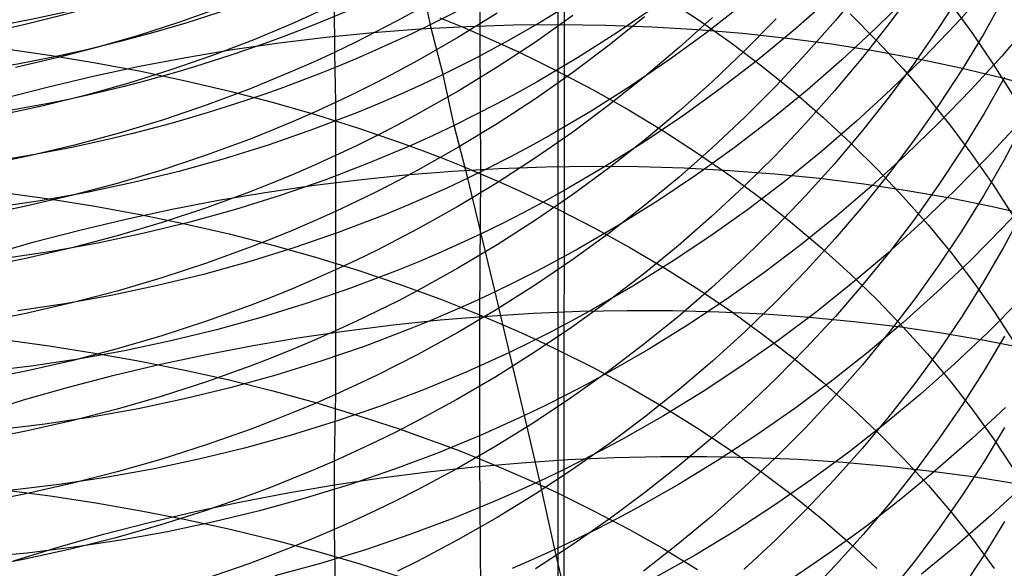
# Model space of a CAD drawing. Extents: x -383 to 1849, y -1185 to -529.
# Tile 189 of 256: x -362.64 to -352.44, y -950.43 to -944.75. Entities that reach past the tile are written whole.
import ezdxf

# ---------------------------------------------------------------- set-up
doc = ezdxf.new("R2010")
doc.units = 0
doc.layers.add('PREDEFINITO', color=7, linetype='CONTINUOUS')

msp = doc.modelspace()

# ---------------------------------------------------------------- linework, layer by layer
at = {"layer": 'PREDEFINITO'}
for p, q in [((-356.95, -878.052, 395), (-357.087, -1065.254, 395)), ((-357.08, -1079.133, 420), (-357.053, -884.99, 420)), ((-357.08, -1079.133, 370), (-357.053, -884.99, 370)), ((-357.867, -943.492, 646.263), (-357.875, -944.898, 647.679)), ((-358.38, -944.82, 550.958), (-358.48, -944.344, 552.329)), ((-353.901, -944.406, 611.74), (-354.19, -944.756, 611.55)), ((-355.957, -944.515, 645.15), (-355.607, -944.747, 644.9)), ((-353.43, -944.5, 543.355), (-353.771, -944.835, 543.465)), ((-353.368, -944.425, 613.546), (-353.632, -944.785, 613.34)), ((-352.879, -944.457, 615.383), (-353.117, -944.826, 615.162)), ((-352.628, -944.445, 541.762), (-352.947, -944.797, 541.887)), ((-352.44, -944.508, 617.252), (-352.65, -944.884, 617.015)), ((-359.382, -944.59, 599.925), (-359.795, -944.779, 599.859)), ((-359.382, -944.59, 599.925), (-359.38, -945.085, 601.322)), ((-356.909, -944.569, 549.443), (-357.237, -944.768, 549.486)), ((-356.055, -944.609, 547.966), (-356.454, -944.882, 548.032)), ((-355.141, -944.583, 546.454), (-355.522, -944.878, 546.535)), ((-354.268, -944.546, 544.918), (-354.629, -944.862, 545.013)), ((-352.996, -944.578, 639.562), (-352.768, -944.89, 639.256)), ((-360.583, -944.63, 598.353), (-360.994, -944.776, 598.307)), ((-358.526, -944.646, 601.488), (-358.737, -944.761, 601.444)), ((-357.695, -944.68, 603.084), (-358.1, -944.931, 602.982)), ((-356.91, -944.703, 604.71), (-357.297, -944.977, 604.592)), ((-356.166, -944.718, 606.37), (-356.533, -945.011, 606.235)), ((-355.463, -944.723, 608.066), (-355.81, -945.035, 607.914)), ((-354.036, -944.686, 642.15), (-353.756, -944.968, 641.861)), ((-360.994, -944.776, 598.307), (-361.411, -944.91, 598.265)), ((-359.795, -944.779, 599.859), (-360.215, -944.954, 599.798)), ((-358.737, -944.761, 601.444), (-358.949, -944.873, 601.402)), ((-358.495, -944.842, 500.207), (-358.01, -944.816, 500.289)), ((-358.252, -945.312, 549.595), (-358.38, -944.82, 550.958)), ((-358.287, -944.727, 647.875), (-358.08, -944.811, 647.778)), ((-358.08, -944.811, 647.778), (-357.875, -944.898, 647.679)), ((-358.01, -944.816, 500.289), (-357.527, -944.8, 500.382)), ((-357.237, -944.768, 549.486), (-357.57, -944.958, 549.525)), ((-357.527, -944.8, 500.382), (-357.046, -944.795, 500.486)), ((-357.046, -944.795, 500.486), (-356.568, -944.802, 500.6)), ((-356.568, -944.802, 500.6), (-356.092, -944.819, 500.725)), ((-356.092, -944.819, 500.725), (-355.62, -944.847, 500.859)), ((-355.607, -944.747, 644.9), (-355.268, -944.987, 644.641)), ((-354.803, -944.738, 609.791), (-355.127, -945.066, 609.622)), ((-354.19, -944.756, 611.55), (-354.491, -945.097, 611.365)), ((-353.632, -944.785, 613.34), (-353.909, -945.139, 613.138)), ((-353.117, -944.826, 615.162), (-353.368, -945.189, 614.945)), ((-352.947, -944.797, 541.887), (-353.278, -945.14, 542.008)), ((-352.159, -944.763, 540.283), (-352.467, -945.122, 540.419)), ((-361.411, -944.91, 598.265), (-361.831, -945.032, 598.228)), ((-359.951, -944.986, 500.023), (-359.465, -944.927, 500.073)), ((-359.465, -944.927, 500.073), (-358.98, -944.879, 500.135)), ((-358.949, -944.873, 601.402), (-359.164, -944.981, 601.362)), ((-358.98, -944.879, 500.135), (-358.495, -944.842, 500.207)), ((-357.875, -944.898, 647.679), (-357.866, -946.341, 649.057)), ((-357.875, -944.898, 647.679), (-357.673, -944.988, 647.576)), ((-356.454, -944.882, 548.032), (-356.863, -945.142, 548.093)), ((-355.522, -944.878, 546.535), (-355.913, -945.162, 546.61)), ((-355.62, -944.847, 500.859), (-355.152, -944.886, 501.004)), ((-355.152, -944.886, 501.004), (-354.688, -944.936, 501.158)), ((-354.629, -944.862, 545.013), (-355.001, -945.168, 545.103)), ((-353.771, -944.835, 543.465), (-354.122, -945.161, 543.57)), ((-352.65, -944.884, 617.015), (-352.874, -945.255, 616.783)), ((-352.768, -944.89, 639.256), (-352.554, -945.207, 638.946)), ((-360.215, -944.954, 599.798), (-360.642, -945.116, 599.742)), ((-360.435, -945.056, 499.984), (-359.951, -944.986, 500.023)), ((-359.164, -944.981, 601.362), (-359.38, -945.085, 601.322)), ((-358.1, -944.931, 602.982), (-358.515, -945.169, 602.886)), ((-357.57, -944.958, 549.525), (-357.909, -945.14, 549.562)), ((-357.297, -944.977, 604.592), (-357.694, -945.238, 604.479)), ((-357.673, -944.988, 647.576), (-357.473, -945.08, 647.472)), ((-356.533, -945.011, 606.235), (-356.911, -945.294, 606.105)), ((-355.268, -944.987, 644.641), (-354.941, -945.235, 644.375)), ((-354.688, -944.936, 501.158), (-354.23, -944.996, 501.322)), ((-354.23, -944.996, 501.322), (-353.777, -945.068, 501.496)), ((-353.756, -944.968, 641.861), (-353.488, -945.256, 641.565)), ((-362.809, -945.046, 650.644), (-362.33, -945.114, 650.555)), ((-362.33, -945.114, 650.555), (-361.856, -945.192, 650.455)), ((-361.831, -945.032, 598.228), (-362.256, -945.142, 598.195)), ((-360.642, -945.116, 599.742), (-361.073, -945.266, 599.692)), ((-360.918, -945.137, 499.956), (-360.435, -945.056, 499.984)), ((-359.38, -945.085, 601.322), (-359.596, -945.185, 601.285)), ((-359.38, -945.085, 601.322), (-359.369, -945.603, 602.712)), ((-357.473, -945.08, 647.472), (-357.276, -945.174, 647.364)), ((-355.81, -945.035, 607.914), (-356.167, -945.337, 607.767)), ((-355.127, -945.066, 609.622), (-355.463, -945.385, 609.459)), ((-354.491, -945.097, 611.365), (-354.803, -945.43, 611.185)), ((-353.777, -945.068, 501.496), (-353.331, -945.151, 501.68)), ((-352.467, -945.122, 540.419), (-352.787, -945.472, 540.549)), ((-362.256, -945.142, 598.195), (-362.684, -945.241, 598.166)), ((-361.879, -945.33, 499.934), (-361.4, -945.228, 499.939)), ((-361.856, -945.192, 650.455), (-361.386, -945.28, 650.344)), ((-361.4, -945.228, 499.939), (-360.918, -945.137, 499.956)), ((-359.596, -945.185, 601.285), (-359.813, -945.28, 601.25)), ((-358.515, -945.169, 602.886), (-358.725, -945.283, 602.84)), ((-357.909, -945.14, 549.562), (-358.252, -945.312, 549.595)), ((-356.863, -945.142, 548.093), (-357.279, -945.389, 548.149)), ((-357.276, -945.174, 647.364), (-357.081, -945.271, 647.255)), ((-355.913, -945.162, 546.61), (-356.312, -945.433, 546.68)), ((-355.001, -945.168, 545.103), (-355.382, -945.462, 545.187)), ((-354.122, -945.161, 543.57), (-354.484, -945.475, 543.669)), ((-353.909, -945.139, 613.138), (-354.198, -945.484, 612.941)), ((-353.368, -945.189, 614.945), (-353.632, -945.545, 614.732)), ((-353.278, -945.14, 542.008), (-353.619, -945.474, 542.123)), ((-353.331, -945.151, 501.68), (-352.891, -945.244, 501.873)), ((-352.554, -945.207, 638.946), (-352.353, -945.528, 638.632)), ((-362.355, -945.443, 499.94), (-361.879, -945.33, 499.934)), ((-361.073, -945.266, 599.692), (-361.51, -945.403, 599.646)), ((-361.386, -945.28, 650.344), (-360.922, -945.378, 650.221)), ((-359.813, -945.28, 601.25), (-360.252, -945.461, 601.183)), ((-358.725, -945.283, 602.84), (-358.938, -945.393, 602.796)), ((-358.252, -945.312, 549.595), (-358.472, -945.416, 549.614)), ((-358.138, -945.84, 548.244), (-358.252, -945.312, 549.595)), ((-357.694, -945.238, 604.479), (-358.099, -945.487, 604.372)), ((-356.911, -945.294, 606.105), (-357.298, -945.565, 605.981)), ((-357.081, -945.271, 647.255), (-356.699, -945.472, 647.027)), ((-354.941, -945.235, 644.375), (-354.625, -945.491, 644.101)), ((-353.488, -945.256, 641.565), (-353.234, -945.55, 641.264)), ((-352.874, -945.255, 616.783), (-353.111, -945.619, 616.554)), ((-352.891, -945.244, 501.873), (-352.459, -945.349, 502.075)), ((-361.51, -945.403, 599.646), (-361.952, -945.527, 599.606)), ((-360.922, -945.378, 650.221), (-360.464, -945.486, 650.088)), ((-358.938, -945.393, 602.796), (-359.152, -945.5, 602.753)), ((-358.472, -945.416, 549.614), (-358.693, -945.517, 549.632)), ((-357.279, -945.389, 548.149), (-357.491, -945.507, 548.175)), ((-356.312, -945.433, 546.68), (-356.721, -945.692, 546.744)), ((-356.167, -945.337, 607.767), (-356.534, -945.629, 607.626)), ((-355.463, -945.385, 609.459), (-355.809, -945.693, 609.301)), ((-354.803, -945.43, 611.185), (-355.128, -945.755, 611.01)), ((-352.439, -945.346, 618.648), (-352.649, -945.717, 618.404)), ((-352.459, -945.349, 502.075), (-352.034, -945.465, 502.287)), ((-362.827, -945.567, 499.958), (-362.355, -945.443, 499.94)), ((-361.952, -945.527, 599.606), (-362.398, -945.637, 599.571)), ((-360.252, -945.461, 601.183), (-360.698, -945.628, 601.122)), ((-360.464, -945.486, 650.088), (-360.012, -945.603, 649.944)), ((-359.152, -945.5, 602.753), (-359.369, -945.603, 602.712)), ((-358.693, -945.517, 549.632), (-358.916, -945.613, 549.649)), ((-358.099, -945.487, 604.372), (-358.514, -945.722, 604.271)), ((-357.491, -945.507, 548.175), (-357.705, -945.621, 548.2)), ((-356.699, -945.472, 647.027), (-356.328, -945.682, 646.791)), ((-355.382, -945.462, 545.187), (-355.773, -945.744, 545.266)), ((-354.484, -945.475, 543.669), (-354.856, -945.779, 543.763)), ((-354.625, -945.491, 644.101), (-354.321, -945.754, 643.819)), ((-354.198, -945.484, 612.941), (-354.499, -945.822, 612.749)), ((-353.619, -945.474, 542.123), (-353.971, -945.798, 542.232)), ((-352.787, -945.472, 540.549), (-353.118, -945.813, 540.675)), ((-362.398, -945.637, 599.571), (-362.847, -945.736, 599.541)), ((-360.698, -945.628, 601.122), (-361.15, -945.782, 601.067)), ((-360.012, -945.603, 649.944), (-359.567, -945.731, 649.788)), ((-359.369, -945.603, 602.712), (-359.587, -945.703, 602.672)), ((-359.369, -945.603, 602.712), (-359.368, -946.153, 604.089)), ((-358.916, -945.613, 549.649), (-359.14, -945.706, 549.664)), ((-357.705, -945.621, 548.2), (-357.92, -945.732, 548.223)), ((-357.298, -945.565, 605.981), (-357.694, -945.824, 605.863)), ((-356.534, -945.629, 607.626), (-356.911, -945.909, 607.49)), ((-353.632, -945.545, 614.732), (-353.909, -945.895, 614.523)), ((-353.111, -945.619, 616.554), (-353.362, -945.978, 616.33)), ((-353.234, -945.55, 641.264), (-352.993, -945.85, 640.958)), ((-359.587, -945.703, 602.672), (-359.808, -945.8, 602.634)), ((-359.14, -945.706, 549.664), (-359.595, -945.881, 549.69)), ((-359.567, -945.731, 649.788), (-359.129, -945.869, 649.622)), ((-358.514, -945.722, 604.271), (-358.724, -945.835, 604.223)), ((-357.92, -945.732, 548.223), (-358.138, -945.84, 548.244)), ((-356.721, -945.692, 546.744), (-357.138, -945.937, 546.803)), ((-356.328, -945.682, 646.791), (-355.967, -945.9, 646.545)), ((-355.773, -945.744, 545.266), (-356.173, -946.014, 545.339)), ((-355.809, -945.693, 609.301), (-356.166, -945.992, 609.148)), ((-352.649, -945.717, 618.404), (-352.873, -946.083, 618.164)), ((-361.15, -945.782, 601.067), (-361.608, -945.921, 601.018)), ((-359.808, -945.8, 602.634), (-360.03, -945.892, 602.598)), ((-358.724, -945.835, 604.223), (-358.937, -945.945, 604.177)), ((-358.138, -945.84, 548.244), (-358.357, -945.944, 548.265)), ((-357.996, -946.386, 546.902), (-358.138, -945.84, 548.244)), ((-357.694, -945.824, 605.863), (-358.1, -946.07, 605.751)), ((-355.128, -945.755, 611.01), (-355.463, -946.07, 610.84)), ((-354.856, -945.779, 543.763), (-355.238, -946.072, 543.852)), ((-354.499, -945.822, 612.749), (-354.812, -946.152, 612.562)), ((-353.971, -945.798, 542.232), (-354.333, -946.111, 542.337)), ((-354.321, -945.754, 643.819), (-354.029, -946.024, 643.531)), ((-353.118, -945.813, 540.675), (-353.46, -946.144, 540.795)), ((-352.3, -945.831, 539.094), (-352.621, -946.178, 539.23)), ((-352.249, -945.833, 620.287), (-352.445, -946.204, 620.032)), ((-361.608, -945.921, 601.018), (-362.071, -946.046, 600.975)), ((-360.03, -945.892, 602.598), (-360.254, -945.982, 602.563)), ((-359.595, -945.881, 549.69), (-360.055, -946.041, 549.711)), ((-358.937, -945.945, 604.177), (-359.151, -946.051, 604.132)), ((-359.129, -945.869, 649.622), (-358.699, -946.016, 649.445)), ((-358.357, -945.944, 548.265), (-358.578, -946.044, 548.284)), ((-357.138, -945.937, 546.803), (-357.349, -946.054, 546.83)), ((-356.911, -945.909, 607.49), (-357.298, -946.178, 607.361)), ((-355.967, -945.9, 646.545), (-355.617, -946.127, 646.29)), ((-353.909, -945.895, 614.523), (-354.198, -946.237, 614.319)), ((-352.993, -945.85, 640.958), (-352.765, -946.156, 640.646)), ((-362.071, -946.046, 600.975), (-362.538, -946.157, 600.937)), ((-360.254, -945.982, 602.563), (-360.707, -946.149, 602.498)), ((-360.055, -946.041, 549.711), (-360.521, -946.187, 549.727)), ((-358.578, -946.044, 548.284), (-358.801, -946.14, 548.301)), ((-358.699, -946.016, 649.445), (-358.488, -946.094, 649.352)), ((-356.173, -946.014, 545.339), (-356.582, -946.271, 545.406)), ((-356.166, -945.992, 609.148), (-356.533, -946.28, 609.001)), ((-354.029, -946.024, 643.531), (-353.749, -946.3, 643.236)), ((-353.362, -945.978, 616.33), (-353.626, -946.329, 616.11)), ((-360.707, -946.149, 602.498), (-361.166, -946.303, 602.44)), ((-359.151, -946.051, 604.132), (-359.368, -946.153, 604.089)), ((-358.801, -946.14, 548.301), (-359.026, -946.233, 548.317)), ((-358.1, -946.07, 605.751), (-358.514, -946.304, 605.646)), ((-358.488, -946.094, 649.352), (-358.278, -946.174, 649.256)), ((-357.349, -946.054, 546.83), (-357.563, -946.168, 546.855)), ((-355.463, -946.07, 610.84), (-355.81, -946.375, 610.676)), ((-355.238, -946.072, 543.852), (-355.629, -946.352, 543.934)), ((-355.617, -946.127, 646.29), (-355.278, -946.362, 646.026)), ((-354.812, -946.152, 612.562), (-355.137, -946.473, 612.381)), ((-354.333, -946.111, 542.337), (-354.706, -946.413, 542.435)), ((-353.46, -946.144, 540.795), (-353.812, -946.465, 540.909)), ((-352.873, -946.083, 618.164), (-353.11, -946.443, 617.929)), ((-362.538, -946.157, 600.937), (-363.009, -946.255, 600.906)), ((-360.521, -946.187, 549.727), (-360.991, -946.317, 549.738)), ((-359.586, -946.252, 604.047), (-359.807, -946.348, 604.007)), ((-359.368, -946.153, 604.089), (-359.586, -946.252, 604.047)), ((-359.026, -946.233, 548.317), (-359.48, -946.407, 548.345)), ((-359.368, -946.153, 604.089), (-359.368, -946.731, 605.455)), ((-358.278, -946.174, 649.256), (-358.071, -946.256, 649.158)), ((-357.563, -946.168, 546.855), (-357.779, -946.279, 546.88)), ((-357.298, -946.178, 607.361), (-357.695, -946.435, 607.237)), ((-354.198, -946.237, 614.319), (-354.499, -946.571, 614.121)), ((-352.621, -946.178, 539.23), (-352.952, -946.516, 539.36)), ((-352.765, -946.156, 640.646), (-352.55, -946.466, 640.33)), ((-352.445, -946.204, 620.032), (-352.655, -946.571, 619.781)), ((-361.166, -946.303, 602.44), (-361.631, -946.442, 602.387)), ((-360.991, -946.317, 549.738), (-361.466, -946.433, 549.743)), ((-359.807, -946.348, 604.007), (-360.029, -946.44, 603.969)), ((-359.128, -946.404, 498.715), (-358.643, -946.354, 498.777)), ((-358.514, -946.304, 605.646), (-358.724, -946.416, 605.596)), ((-358.643, -946.354, 498.777), (-358.158, -946.315, 498.851)), ((-358.158, -946.315, 498.851), (-357.674, -946.287, 498.934)), ((-358.071, -946.256, 649.158), (-357.866, -946.341, 649.057)), ((-357.779, -946.279, 546.88), (-357.996, -946.386, 546.902)), ((-357.866, -946.341, 649.057), (-357.876, -947.801, 650.416)), ((-357.866, -946.341, 649.057), (-357.664, -946.428, 648.953)), ((-357.674, -946.287, 498.934), (-357.191, -946.269, 499.029)), ((-357.191, -946.269, 499.029), (-356.711, -946.262, 499.135)), ((-356.582, -946.271, 545.406), (-356.999, -946.515, 545.468)), ((-356.533, -946.28, 609.001), (-356.911, -946.557, 608.86)), ((-356.711, -946.262, 499.135), (-356.232, -946.266, 499.25)), ((-356.232, -946.266, 499.25), (-355.757, -946.28, 499.377)), ((-355.629, -946.352, 543.934), (-356.029, -946.621, 544.011)), ((-355.757, -946.28, 499.377), (-355.285, -946.306, 499.514)), ((-355.285, -946.306, 499.514), (-354.818, -946.341, 499.661)), ((-354.818, -946.341, 499.661), (-354.355, -946.388, 499.818)), ((-353.626, -946.329, 616.11), (-353.902, -946.674, 615.895)), ((-353.749, -946.3, 643.236), (-353.483, -946.583, 642.935)), ((-361.631, -946.442, 602.387), (-362.102, -946.567, 602.341)), ((-361.466, -946.433, 549.743), (-361.946, -946.535, 549.744)), ((-360.029, -946.44, 603.969), (-360.253, -946.528, 603.933)), ((-359.48, -946.407, 548.345), (-359.94, -946.567, 548.367)), ((-359.613, -946.464, 498.665), (-359.128, -946.404, 498.715)), ((-358.724, -946.416, 605.596), (-358.937, -946.524, 605.547)), ((-357.996, -946.386, 546.902), (-358.216, -946.489, 546.923)), ((-357.695, -946.435, 607.237), (-358.1, -946.68, 607.121)), ((-357.858, -946.962, 545.572), (-357.996, -946.386, 546.902)), ((-357.664, -946.428, 648.953), (-357.464, -946.518, 648.847)), ((-355.81, -946.375, 610.676), (-356.167, -946.671, 610.517)), ((-355.278, -946.362, 646.026), (-354.95, -946.605, 645.755)), ((-354.706, -946.413, 542.435), (-355.088, -946.704, 542.527)), ((-354.355, -946.388, 499.818), (-353.897, -946.445, 499.985)), ((-353.897, -946.445, 499.985), (-353.445, -946.514, 500.162)), ((-353.11, -946.443, 617.929), (-353.361, -946.797, 617.697)), ((-362.812, -946.536, 652.03), (-362.335, -946.602, 651.94)), ((-361.946, -946.535, 549.744), (-362.428, -946.621, 549.739)), ((-360.253, -946.528, 603.933), (-360.706, -946.694, 603.865)), ((-360.58, -946.616, 498.597), (-360.097, -946.535, 498.625)), ((-360.097, -946.535, 498.625), (-359.613, -946.464, 498.665)), ((-358.937, -946.524, 605.547), (-359.151, -946.63, 605.5)), ((-358.216, -946.489, 546.923), (-358.437, -946.588, 546.943)), ((-357.464, -946.518, 648.847), (-357.267, -946.61, 648.738)), ((-356.911, -946.557, 608.86), (-357.298, -946.823, 608.726)), ((-356.999, -946.515, 545.468), (-357.211, -946.632, 545.496)), ((-355.137, -946.473, 612.381), (-355.473, -946.785, 612.205)), ((-353.812, -946.465, 540.909), (-354.175, -946.777, 541.018)), ((-353.445, -946.514, 500.162), (-353, -946.592, 500.349)), ((-352.952, -946.516, 539.36), (-353.295, -946.844, 539.484)), ((-352.55, -946.466, 640.33), (-352.35, -946.781, 640.01)), ((-352.137, -946.558, 537.777), (-352.458, -946.903, 537.919)), ((-362.428, -946.621, 549.739), (-362.913, -946.694, 549.73)), ((-362.102, -946.567, 602.341), (-362.576, -946.678, 602.302)), ((-362.335, -946.602, 651.94), (-361.861, -946.678, 651.838)), ((-361.062, -946.708, 498.58), (-360.58, -946.616, 498.597)), ((-359.94, -946.567, 548.367), (-360.406, -946.712, 548.383)), ((-359.151, -946.63, 605.5), (-359.368, -946.731, 605.455)), ((-358.437, -946.588, 546.943), (-358.66, -946.684, 546.961)), ((-357.211, -946.632, 545.496), (-357.425, -946.745, 545.523)), ((-357.267, -946.61, 648.738), (-357.072, -946.704, 648.627)), ((-356.029, -946.621, 544.011), (-356.439, -946.877, 544.081)), ((-354.95, -946.605, 645.755), (-354.634, -946.856, 645.475)), ((-354.499, -946.571, 614.121), (-354.813, -946.897, 613.927)), ((-353.483, -946.583, 642.935), (-353.229, -946.871, 642.628)), ((-353, -946.592, 500.349), (-352.561, -946.682, 500.545)), ((-352.655, -946.571, 619.781), (-352.879, -946.932, 619.533)), ((-362.576, -946.678, 602.302), (-363.055, -946.775, 602.268)), ((-361.861, -946.678, 651.838), (-361.392, -946.764, 651.725)), ((-361.541, -946.811, 498.574), (-361.062, -946.708, 498.58)), ((-361.392, -946.764, 651.725), (-360.929, -946.86, 651.601)), ((-360.706, -946.694, 603.865), (-361.165, -946.847, 603.803)), ((-360.406, -946.712, 548.383), (-360.877, -946.842, 548.394)), ((-359.368, -946.731, 605.455), (-359.586, -946.83, 605.411)), ((-359.368, -946.731, 605.455), (-359.368, -947.336, 606.811)), ((-358.66, -946.684, 546.961), (-358.885, -946.777, 546.978)), ((-358.1, -946.68, 607.121), (-358.514, -946.912, 607.01)), ((-357.425, -946.745, 545.523), (-357.64, -946.855, 545.549)), ((-357.072, -946.704, 648.627), (-356.689, -946.9, 648.396)), ((-356.167, -946.671, 610.517), (-356.534, -946.956, 610.365)), ((-355.088, -946.704, 542.527), (-355.479, -946.984, 542.614)), ((-353.902, -946.674, 615.895), (-354.191, -947.012, 615.685)), ((-352.561, -946.682, 500.545), (-352.129, -946.783, 500.751)), ((-352.248, -946.731, 621.656), (-352.444, -947.097, 621.394)), ((-362.016, -946.924, 498.581), (-361.541, -946.811, 498.574)), ((-361.165, -946.847, 603.803), (-361.63, -946.985, 603.748)), ((-360.877, -946.842, 548.394), (-361.352, -946.958, 548.4)), ((-360.929, -946.86, 651.601), (-360.471, -946.965, 651.465)), ((-359.586, -946.83, 605.411), (-359.807, -946.924, 605.37)), ((-358.885, -946.777, 546.978), (-359.34, -946.95, 547.007)), ((-357.64, -946.855, 545.549), (-357.858, -946.962, 545.572)), ((-357.298, -946.823, 608.726), (-357.694, -947.077, 608.598)), ((-355.473, -946.785, 612.205), (-355.82, -947.088, 612.034)), ((-354.634, -946.856, 645.475), (-354.33, -947.113, 645.189)), ((-354.175, -946.777, 541.018), (-354.548, -947.077, 541.12)), ((-353.295, -946.844, 539.484), (-353.648, -947.163, 539.603)), ((-353.361, -946.797, 617.697), (-353.624, -947.144, 617.47)), ((-362.489, -947.047, 498.599), (-362.016, -946.924, 498.581)), ((-361.352, -946.958, 548.4), (-361.83, -947.059, 548.4)), ((-360.471, -946.965, 651.465), (-360.019, -947.08, 651.318)), ((-359.807, -946.924, 605.37), (-360.029, -947.015, 605.33)), ((-359.34, -946.95, 547.007), (-359.8, -947.109, 547.03)), ((-358.514, -946.912, 607.01), (-358.725, -947.023, 606.958)), ((-357.858, -946.962, 545.572), (-358.078, -947.065, 545.595)), ((-357.716, -947.564, 544.255), (-357.858, -946.962, 545.572)), ((-356.534, -946.956, 610.365), (-356.911, -947.23, 610.218)), ((-356.439, -946.877, 544.081), (-356.856, -947.119, 544.146)), ((-356.689, -946.9, 648.396), (-356.318, -947.105, 648.156)), ((-354.813, -946.897, 613.927), (-355.137, -947.214, 613.739)), ((-353.229, -946.871, 642.628), (-352.988, -947.165, 642.315)), ((-352.879, -946.932, 619.533), (-353.117, -947.288, 619.29)), ((-352.458, -946.903, 537.919), (-352.791, -947.239, 538.055)), ((-362.958, -947.181, 498.629), (-362.489, -947.047, 498.599)), ((-361.83, -947.059, 548.4), (-362.312, -947.146, 548.395)), ((-361.63, -946.985, 603.748), (-362.1, -947.109, 603.7)), ((-360.029, -947.015, 605.33), (-360.253, -947.103, 605.291)), ((-358.725, -947.023, 606.958), (-358.937, -947.131, 606.907)), ((-358.078, -947.065, 545.595), (-358.299, -947.164, 545.615)), ((-355.479, -946.984, 542.614), (-355.88, -947.251, 542.694)), ((-354.191, -947.012, 615.685), (-354.492, -947.342, 615.479)), ((-362.312, -947.146, 548.395), (-362.797, -947.218, 548.384)), ((-362.1, -947.109, 603.7), (-362.575, -947.219, 603.658)), ((-360.253, -947.103, 605.291), (-360.706, -947.268, 605.22)), ((-359.8, -947.109, 547.03), (-360.266, -947.254, 547.047)), ((-360.019, -947.08, 651.318), (-359.575, -947.205, 651.16)), ((-358.937, -947.131, 606.907), (-359.152, -947.235, 606.858)), ((-358.299, -947.164, 545.615), (-358.522, -947.259, 545.634)), ((-357.694, -947.077, 608.598), (-358.1, -947.319, 608.476)), ((-356.856, -947.119, 544.146), (-357.068, -947.236, 544.175)), ((-356.318, -947.105, 648.156), (-355.957, -947.318, 647.906)), ((-355.82, -947.088, 612.034), (-356.177, -947.38, 611.87)), ((-354.548, -947.077, 541.12), (-354.93, -947.366, 541.217)), ((-354.33, -947.113, 645.189), (-354.038, -947.377, 644.895)), ((-353.648, -947.163, 539.603), (-354.011, -947.472, 539.716)), ((-353.624, -947.144, 617.47), (-353.901, -947.485, 617.248)), ((-352.988, -947.165, 642.315), (-352.76, -947.465, 641.998)), ((-352.444, -947.097, 621.394), (-352.654, -947.459, 621.135)), ((-362.575, -947.219, 603.658), (-363.054, -947.315, 603.623)), ((-360.706, -947.268, 605.22), (-361.166, -947.419, 605.156)), ((-360.266, -947.254, 547.047), (-360.737, -947.384, 547.058)), ((-359.575, -947.205, 651.16), (-359.138, -947.34, 650.991)), ((-359.152, -947.235, 606.858), (-359.368, -947.336, 606.811)), ((-358.522, -947.259, 545.634), (-358.747, -947.351, 545.652)), ((-356.911, -947.23, 610.218), (-357.298, -947.493, 610.079)), ((-357.068, -947.236, 544.175), (-357.282, -947.349, 544.203)), ((-355.88, -947.251, 542.694), (-356.289, -947.506, 542.768)), ((-355.137, -947.214, 613.739), (-355.473, -947.523, 613.557)), ((-352.791, -947.239, 538.055), (-353.134, -947.565, 538.184)), ((-359.368, -947.336, 606.811), (-359.587, -947.434, 606.765)), ((-359.368, -947.336, 606.811), (-359.368, -947.968, 608.154)), ((-358.747, -947.351, 545.652), (-359.202, -947.524, 545.682)), ((-359.138, -947.34, 650.991), (-358.708, -947.484, 650.81)), ((-358.1, -947.319, 608.476), (-358.514, -947.549, 608.362)), ((-357.282, -947.349, 544.203), (-357.498, -947.458, 544.23)), ((-355.957, -947.318, 647.906), (-355.606, -947.539, 647.647)), ((-354.93, -947.366, 541.217), (-355.322, -947.644, 541.307)), ((-354.492, -947.342, 615.479), (-354.804, -947.664, 615.28)), ((-353.117, -947.288, 619.29), (-353.368, -947.638, 619.051)), ((-361.166, -947.419, 605.156), (-361.631, -947.556, 605.098)), ((-360.737, -947.384, 547.058), (-361.212, -947.5, 547.064)), ((-359.587, -947.434, 606.765), (-359.807, -947.528, 606.721)), ((-357.498, -947.458, 544.23), (-357.716, -947.564, 544.255)), ((-356.177, -947.38, 611.87), (-356.545, -947.662, 611.712)), ((-354.011, -947.472, 539.716), (-354.385, -947.77, 539.822)), ((-354.038, -947.377, 644.895), (-353.758, -947.648, 644.594)), ((-352.654, -947.459, 621.135), (-352.878, -947.815, 620.881)), ((-352.76, -947.465, 641.998), (-352.546, -947.769, 641.675)), ((-361.631, -947.556, 605.098), (-362.101, -947.679, 605.047)), ((-361.212, -947.5, 547.064), (-361.691, -947.601, 547.064)), ((-359.807, -947.528, 606.721), (-360.029, -947.618, 606.68)), ((-359.202, -947.524, 545.682), (-359.663, -947.683, 545.706)), ((-358.514, -947.549, 608.362), (-358.724, -947.659, 608.307)), ((-358.708, -947.484, 650.81), (-358.497, -947.56, 650.716)), ((-358.497, -947.56, 650.716), (-358.288, -947.638, 650.619)), ((-357.716, -947.564, 544.255), (-357.935, -947.667, 544.278)), ((-357.567, -948.191, 542.949), (-357.716, -947.564, 544.255)), ((-357.298, -947.493, 610.079), (-357.695, -947.745, 609.946)), ((-356.289, -947.506, 542.768), (-356.707, -947.748, 542.835)), ((-355.473, -947.523, 613.557), (-355.82, -947.822, 613.381)), ((-355.606, -947.539, 647.647), (-355.267, -947.769, 647.379)), ((-353.901, -947.485, 617.248), (-354.19, -947.818, 617.031)), ((-353.134, -947.565, 538.184), (-353.488, -947.882, 538.308)), ((-362.101, -947.679, 605.047), (-362.576, -947.788, 605.003)), ((-361.691, -947.601, 547.064), (-362.174, -947.688, 547.058)), ((-360.029, -947.618, 606.68), (-360.253, -947.705, 606.64)), ((-358.724, -947.659, 608.307), (-358.937, -947.765, 608.254)), ((-358.288, -947.638, 650.619), (-358.081, -947.718, 650.519)), ((-357.935, -947.667, 544.278), (-358.157, -947.765, 544.299)), ((-356.545, -947.662, 611.712), (-356.922, -947.934, 611.56)), ((-355.322, -947.644, 541.307), (-355.723, -947.91, 541.39)), ((-354.804, -947.664, 615.28), (-355.128, -947.977, 615.086)), ((-353.758, -947.648, 644.594), (-353.491, -947.925, 644.287)), ((-353.368, -947.638, 619.051), (-353.633, -947.982, 618.817)), ((-352.281, -947.654, 536.624), (-352.614, -947.987, 536.764)), ((-362.174, -947.688, 547.058), (-362.659, -947.76, 547.047)), ((-360.253, -947.705, 606.64), (-360.706, -947.869, 606.565)), ((-359.663, -947.683, 545.706), (-360.129, -947.827, 545.724)), ((-358.937, -947.765, 608.254), (-359.151, -947.869, 608.203)), ((-358.157, -947.765, 544.299), (-358.38, -947.861, 544.319)), ((-357.695, -947.745, 609.946), (-358.1, -947.984, 609.819)), ((-358.081, -947.718, 650.519), (-357.876, -947.801, 650.416)), ((-357.315, -947.785, 497.617), (-356.833, -947.766, 497.714)), ((-356.707, -947.748, 542.835), (-356.919, -947.864, 542.866)), ((-356.833, -947.766, 497.714), (-356.352, -947.757, 497.821)), ((-356.352, -947.757, 497.821), (-355.874, -947.759, 497.94)), ((-355.874, -947.759, 497.94), (-355.399, -947.771, 498.069)), ((-355.399, -947.771, 498.069), (-354.928, -947.793, 498.208)), ((-355.267, -947.769, 647.379), (-354.94, -948.006, 647.104)), ((-354.385, -947.77, 539.822), (-354.768, -948.057, 539.922)), ((-352.546, -947.769, 641.675), (-352.346, -948.078, 641.348)), ((-362.576, -947.788, 605.003), (-363.054, -947.883, 604.966)), ((-360.706, -947.869, 606.565), (-361.166, -948.019, 606.497)), ((-360.129, -947.827, 545.724), (-360.6, -947.957, 545.736)), ((-359.151, -947.869, 608.203), (-359.368, -947.968, 608.154)), ((-358.77, -947.906, 497.393), (-358.284, -947.855, 497.456)), ((-358.38, -947.861, 544.319), (-358.605, -947.952, 544.338)), ((-358.284, -947.855, 497.456), (-357.799, -947.815, 497.531)), ((-357.876, -947.801, 650.416), (-357.877, -949.293, 651.741)), ((-357.876, -947.801, 650.416), (-357.674, -947.887, 650.31)), ((-357.799, -947.815, 497.531), (-357.315, -947.785, 497.617)), ((-356.919, -947.864, 542.866), (-357.133, -947.977, 542.896)), ((-355.82, -947.822, 613.381), (-356.177, -948.111, 613.211)), ((-354.928, -947.793, 498.208), (-354.46, -947.826, 498.358)), ((-354.19, -947.818, 617.031), (-354.491, -948.144, 616.82)), ((-354.46, -947.826, 498.358), (-353.998, -947.87, 498.518)), ((-353.998, -947.87, 498.518), (-353.541, -947.924, 498.689)), ((-353.488, -947.882, 538.308), (-353.852, -948.189, 538.425)), ((-352.878, -947.815, 620.881), (-353.116, -948.167, 620.631)), ((-360.6, -947.957, 545.736), (-361.075, -948.073, 545.741)), ((-359.739, -948.038, 497.3), (-359.255, -947.967, 497.34)), ((-359.368, -947.968, 608.154), (-359.586, -948.065, 608.106)), ((-359.368, -947.968, 608.154), (-359.369, -948.627, 609.484)), ((-359.255, -947.967, 497.34), (-358.77, -947.906, 497.393)), ((-358.605, -947.952, 544.338), (-359.06, -948.125, 544.369)), ((-358.1, -947.984, 609.819), (-358.515, -948.212, 609.7)), ((-357.674, -947.887, 650.31), (-357.474, -947.975, 650.202)), ((-357.474, -947.975, 650.202), (-357.277, -948.065, 650.091)), ((-357.133, -947.977, 542.896), (-357.349, -948.086, 542.923)), ((-356.922, -947.934, 611.56), (-357.31, -948.194, 611.415)), ((-355.723, -947.91, 541.39), (-356.133, -948.163, 541.467)), ((-355.128, -947.977, 615.086), (-355.464, -948.282, 614.897)), ((-353.633, -947.982, 618.817), (-353.909, -948.319, 618.588)), ((-353.541, -947.924, 498.689), (-353.089, -947.989, 498.869)), ((-353.491, -947.925, 644.287), (-353.236, -948.207, 643.975)), ((-352.614, -947.987, 536.764), (-352.958, -948.312, 536.899)), ((-362.812, -948.059, 653.38), (-362.334, -948.124, 653.289)), ((-361.166, -948.019, 606.497), (-361.631, -948.155, 606.437)), ((-361.075, -948.073, 545.741), (-361.554, -948.174, 545.741)), ((-360.223, -948.12, 497.27), (-359.739, -948.038, 497.3)), ((-359.586, -948.065, 608.106), (-359.807, -948.158, 608.061)), ((-357.349, -948.086, 542.923), (-357.567, -948.191, 542.949)), ((-357.277, -948.065, 650.091), (-357.082, -948.157, 649.977)), ((-354.768, -948.057, 539.922), (-355.16, -948.332, 540.015)), ((-354.94, -948.006, 647.104), (-354.624, -948.25, 646.82)), ((-353.089, -947.989, 498.869), (-352.644, -948.064, 499.059)), ((-352.439, -948.023, 622.733), (-352.649, -948.379, 622.468)), ((-352.644, -948.064, 499.059), (-352.205, -948.15, 499.259)), ((-362.334, -948.124, 653.289), (-361.861, -948.198, 653.185)), ((-361.631, -948.155, 606.437), (-362.101, -948.277, 606.383)), ((-361.554, -948.174, 545.741), (-362.036, -948.261, 545.735)), ((-360.704, -948.212, 497.253), (-360.223, -948.12, 497.27)), ((-359.807, -948.158, 608.061), (-360.029, -948.248, 608.017)), ((-359.06, -948.125, 544.369), (-359.521, -948.283, 544.394)), ((-357.567, -948.191, 542.949), (-357.787, -948.293, 542.973)), ((-357.411, -948.845, 541.656), (-357.567, -948.191, 542.949)), ((-357.082, -948.157, 649.977), (-356.7, -948.349, 649.742)), ((-356.133, -948.163, 541.467), (-356.551, -948.404, 541.537)), ((-356.177, -948.111, 613.211), (-356.545, -948.39, 613.047)), ((-354.491, -948.144, 616.82), (-354.803, -948.462, 616.613)), ((-353.852, -948.189, 538.425), (-354.226, -948.486, 538.536)), ((-353.116, -948.167, 620.631), (-353.367, -948.512, 620.385)), ((-362.101, -948.277, 606.383), (-362.576, -948.385, 606.337)), ((-362.036, -948.261, 545.735), (-362.522, -948.334, 545.723)), ((-361.861, -948.198, 653.185), (-361.392, -948.282, 653.071)), ((-361.392, -948.282, 653.071), (-360.928, -948.375, 652.945)), ((-361.183, -948.314, 497.247), (-360.704, -948.212, 497.253)), ((-360.029, -948.248, 608.017), (-360.253, -948.334, 607.976)), ((-359.521, -948.283, 544.394), (-359.987, -948.427, 544.412)), ((-358.515, -948.212, 609.7), (-358.725, -948.32, 609.644)), ((-357.787, -948.293, 542.973), (-358.008, -948.392, 542.996)), ((-357.31, -948.194, 611.415), (-357.706, -948.443, 611.277)), ((-355.464, -948.282, 614.897), (-355.81, -948.577, 614.715)), ((-354.624, -948.25, 646.82), (-354.32, -948.501, 646.529)), ((-353.236, -948.207, 643.975), (-352.995, -948.495, 643.656)), ((-362.576, -948.385, 606.337), (-363.054, -948.48, 606.298)), ((-362.522, -948.334, 545.723), (-363.009, -948.393, 545.705)), ((-361.66, -948.427, 497.253), (-361.183, -948.314, 497.247)), ((-360.928, -948.375, 652.945), (-360.471, -948.477, 652.807)), ((-360.253, -948.334, 607.976), (-360.706, -948.496, 607.898)), ((-358.725, -948.32, 609.644), (-358.938, -948.426, 609.589)), ((-358.008, -948.392, 542.996), (-358.232, -948.487, 543.017)), ((-356.545, -948.39, 613.047), (-356.923, -948.658, 612.89)), ((-356.7, -948.349, 649.742), (-356.329, -948.549, 649.497)), ((-355.16, -948.332, 540.015), (-355.561, -948.596, 540.102)), ((-353.909, -948.319, 618.588), (-354.199, -948.648, 618.364)), ((-352.958, -948.312, 536.899), (-353.313, -948.626, 537.027)), ((-352.649, -948.379, 622.468), (-352.873, -948.73, 622.207)), ((-362.133, -948.55, 497.271), (-361.66, -948.427, 497.253)), ((-360.706, -948.496, 607.898), (-361.165, -948.644, 607.827)), ((-360.471, -948.477, 652.807), (-360.019, -948.59, 652.658)), ((-359.987, -948.427, 544.412), (-360.458, -948.557, 544.425)), ((-358.938, -948.426, 609.589), (-359.152, -948.528, 609.535)), ((-358.232, -948.487, 543.017), (-358.457, -948.578, 543.036)), ((-357.706, -948.443, 611.277), (-358.112, -948.68, 611.146)), ((-356.551, -948.404, 541.537), (-356.763, -948.519, 541.569)), ((-354.803, -948.462, 616.613), (-355.128, -948.772, 616.413)), ((-354.226, -948.486, 538.536), (-354.61, -948.771, 538.64)), ((-352.995, -948.495, 643.656), (-352.767, -948.789, 643.333)), ((-362.602, -948.684, 497.301), (-362.133, -948.55, 497.271)), ((-360.458, -948.557, 544.425), (-360.933, -948.672, 544.43)), ((-360.019, -948.59, 652.658), (-359.575, -948.711, 652.497)), ((-359.152, -948.528, 609.535), (-359.369, -948.627, 609.484)), ((-358.457, -948.578, 543.036), (-358.912, -948.75, 543.068)), ((-356.763, -948.519, 541.569), (-356.977, -948.631, 541.6)), ((-356.329, -948.549, 649.497), (-355.968, -948.758, 649.243)), ((-355.81, -948.577, 614.715), (-356.167, -948.863, 614.54)), ((-355.561, -948.596, 540.102), (-355.971, -948.847, 540.181)), ((-354.32, -948.501, 646.529), (-354.028, -948.759, 646.23)), ((-353.367, -948.512, 620.385), (-353.632, -948.851, 620.144)), ((-363.066, -948.827, 497.343), (-362.602, -948.684, 497.301)), ((-361.165, -948.644, 607.827), (-361.63, -948.779, 607.764)), ((-360.933, -948.672, 544.43), (-361.412, -948.774, 544.43)), ((-359.369, -948.627, 609.484), (-359.587, -948.723, 609.435)), ((-359.369, -948.627, 609.484), (-359.381, -949.316, 610.799)), ((-358.112, -948.68, 611.146), (-358.527, -948.905, 611.023)), ((-356.923, -948.658, 612.89), (-357.31, -948.916, 612.74)), ((-356.977, -948.631, 541.6), (-357.193, -948.74, 541.629)), ((-354.199, -948.648, 618.364), (-354.5, -948.971, 618.145)), ((-353.313, -948.626, 537.027), (-353.677, -948.931, 537.148)), ((-361.63, -948.779, 607.764), (-362.101, -948.9, 607.708)), ((-361.412, -948.774, 544.43), (-361.895, -948.861, 544.423)), ((-359.587, -948.723, 609.435), (-359.808, -948.815, 609.388)), ((-359.575, -948.711, 652.497), (-359.138, -948.843, 652.325)), ((-358.912, -948.75, 543.068), (-359.373, -948.908, 543.094)), ((-357.193, -948.74, 541.629), (-357.411, -948.845, 541.656)), ((-355.968, -948.758, 649.243), (-355.618, -948.975, 648.979)), ((-355.128, -948.772, 616.413), (-355.463, -949.072, 616.219)), ((-354.61, -948.771, 538.64), (-355.003, -949.045, 538.737)), ((-354.028, -948.759, 646.23), (-353.748, -949.023, 645.925)), ((-352.873, -948.73, 622.207), (-353.11, -949.076, 621.95)), ((-352.428, -948.762, 535.491), (-352.773, -949.083, 535.63)), ((-352.767, -948.789, 643.333), (-352.553, -949.087, 643.004)), ((-362.101, -948.9, 607.708), (-362.576, -949.007, 607.66)), ((-361.895, -948.861, 544.423), (-362.38, -948.934, 544.41)), ((-360.03, -948.903, 609.342), (-360.254, -948.989, 609.299)), ((-359.808, -948.815, 609.388), (-360.03, -948.903, 609.342)), ((-359.138, -948.843, 652.325), (-358.709, -948.983, 652.142)), ((-358.527, -948.905, 611.023), (-358.737, -949.013, 610.964)), ((-357.411, -948.845, 541.656), (-357.631, -948.946, 541.681)), ((-357.251, -949.524, 540.377), (-357.411, -948.845, 541.656)), ((-356.167, -948.863, 614.54), (-356.534, -949.139, 614.371)), ((-355.971, -948.847, 540.181), (-356.39, -949.086, 540.254)), ((-353.632, -948.851, 620.144), (-353.908, -949.183, 619.908)), ((-362.576, -949.007, 607.66), (-363.054, -949.101, 607.619)), ((-362.38, -948.934, 544.41), (-362.867, -948.993, 544.391)), ((-360.254, -948.989, 609.299), (-360.707, -949.149, 609.218)), ((-359.373, -948.908, 543.094), (-359.839, -949.052, 543.114)), ((-358.709, -948.983, 652.142), (-358.497, -949.057, 652.046)), ((-357.631, -948.946, 541.681), (-357.853, -949.044, 541.704)), ((-357.31, -948.916, 612.74), (-357.707, -949.162, 612.597)), ((-355.618, -948.975, 648.979), (-355.279, -949.199, 648.707)), ((-354.5, -948.971, 618.145), (-354.813, -949.285, 617.933)), ((-353.677, -948.931, 537.148), (-354.052, -949.225, 537.263)), ((-352.439, -948.97, 624.06), (-352.649, -949.321, 623.788)), ((-359.839, -949.052, 543.114), (-360.31, -949.182, 543.126)), ((-358.737, -949.013, 610.964), (-358.95, -949.117, 610.907)), ((-358.497, -949.057, 652.046), (-358.288, -949.133, 651.947)), ((-357.853, -949.044, 541.704), (-358.076, -949.139, 541.726)), ((-356.39, -949.086, 540.254), (-356.602, -949.201, 540.287)), ((-355.463, -949.072, 616.219), (-355.809, -949.364, 616.031)), ((-355.003, -949.045, 538.737), (-355.405, -949.308, 538.827)), ((-353.748, -949.023, 645.925), (-353.481, -949.293, 645.613)), ((-353.11, -949.076, 621.95), (-353.361, -949.415, 621.698)), ((-352.773, -949.083, 535.63), (-353.128, -949.395, 535.763)), ((-352.553, -949.087, 643.004), (-352.352, -949.389, 642.671)), ((-360.707, -949.149, 609.218), (-361.166, -949.296, 609.145)), ((-360.31, -949.182, 543.126), (-360.785, -949.297, 543.132)), ((-358.95, -949.117, 610.907), (-359.164, -949.218, 610.852)), ((-358.076, -949.139, 541.726), (-358.302, -949.23, 541.746)), ((-358.288, -949.133, 651.947), (-358.081, -949.212, 651.845)), ((-357.707, -949.162, 612.597), (-358.112, -949.397, 612.462)), ((-358.081, -949.212, 651.845), (-357.877, -949.293, 651.741)), ((-356.534, -949.139, 614.371), (-356.912, -949.404, 614.209)), ((-356.602, -949.201, 540.287), (-356.817, -949.312, 540.319)), ((-355.279, -949.199, 648.707), (-354.951, -949.431, 648.426)), ((-353.908, -949.183, 619.908), (-354.198, -949.508, 619.678)), ((-361.166, -949.296, 609.145), (-361.631, -949.429, 609.079)), ((-360.785, -949.297, 543.132), (-361.264, -949.399, 543.131)), ((-359.164, -949.218, 610.852), (-359.381, -949.316, 610.799)), ((-358.302, -949.23, 541.746), (-358.757, -949.401, 541.78)), ((-357.877, -949.293, 651.741), (-357.865, -950.816, 653.031)), ((-357.877, -949.293, 651.741), (-357.675, -949.376, 651.634)), ((-357.443, -949.334, 496.232), (-356.96, -949.302, 496.319)), ((-356.817, -949.312, 540.319), (-357.033, -949.42, 540.349)), ((-356.96, -949.302, 496.319), (-356.478, -949.281, 496.418)), ((-356.478, -949.281, 496.418), (-355.998, -949.27, 496.527)), ((-355.998, -949.27, 496.527), (-355.521, -949.269, 496.647)), ((-355.405, -949.308, 538.827), (-355.816, -949.558, 538.91)), ((-355.521, -949.269, 496.647), (-355.047, -949.278, 496.778)), ((-354.813, -949.285, 617.933), (-355.138, -949.591, 617.726)), ((-355.047, -949.278, 496.778), (-354.576, -949.298, 496.92)), ((-354.576, -949.298, 496.92), (-354.11, -949.328, 497.073)), ((-354.052, -949.225, 537.263), (-354.436, -949.509, 537.371)), ((-353.481, -949.293, 645.613), (-353.227, -949.569, 645.296)), ((-361.264, -949.399, 543.131), (-361.747, -949.486, 543.124)), ((-359.599, -949.411, 610.748), (-359.82, -949.502, 610.699)), ((-359.381, -949.316, 610.799), (-359.599, -949.411, 610.748)), ((-359.381, -949.316, 610.799), (-359.381, -950.026, 612.101)), ((-358.757, -949.401, 541.78), (-359.218, -949.559, 541.807)), ((-358.112, -949.397, 612.462), (-358.527, -949.619, 612.334)), ((-358.412, -949.427, 496.092), (-357.927, -949.375, 496.157)), ((-357.927, -949.375, 496.157), (-357.443, -949.334, 496.232)), ((-357.675, -949.376, 651.634), (-357.475, -949.462, 651.524)), ((-356.912, -949.404, 614.209), (-357.299, -949.658, 614.053)), ((-355.809, -949.364, 616.031), (-356.166, -949.646, 615.85)), ((-354.11, -949.328, 497.073), (-353.649, -949.369, 497.235)), ((-353.649, -949.369, 497.235), (-353.192, -949.42, 497.409)), ((-353.361, -949.415, 621.698), (-353.624, -949.749, 621.451)), ((-353.128, -949.395, 535.763), (-353.493, -949.697, 535.888)), ((-352.649, -949.321, 623.788), (-352.872, -949.667, 623.52)), ((-361.747, -949.486, 543.124), (-362.231, -949.559, 543.11)), ((-361.631, -949.429, 609.079), (-362.102, -949.549, 609.021)), ((-359.82, -949.502, 610.699), (-360.042, -949.59, 610.652)), ((-359.38, -949.562, 495.998), (-358.897, -949.49, 496.039)), ((-358.897, -949.49, 496.039), (-358.412, -949.427, 496.092)), ((-357.475, -949.462, 651.524), (-357.278, -949.55, 651.411)), ((-357.033, -949.42, 540.349), (-357.251, -949.524, 540.377)), ((-354.951, -949.431, 648.426), (-354.635, -949.67, 648.137)), ((-354.436, -949.509, 537.371), (-354.83, -949.781, 537.471)), ((-354.198, -949.508, 619.678), (-354.499, -949.826, 619.453)), ((-353.192, -949.42, 497.409), (-352.742, -949.481, 497.592)), ((-352.742, -949.481, 497.592), (-352.298, -949.553, 497.786)), ((-362.803, -949.615, 654.693), (-362.325, -949.678, 654.601)), ((-362.231, -949.559, 543.11), (-362.718, -949.618, 543.09)), ((-362.102, -949.549, 609.021), (-362.576, -949.656, 608.971)), ((-360.042, -949.59, 610.652), (-360.266, -949.674, 610.606)), ((-359.863, -949.644, 495.968), (-359.38, -949.562, 495.998)), ((-359.218, -949.559, 541.807), (-359.684, -949.702, 541.826)), ((-358.527, -949.619, 612.334), (-358.737, -949.726, 612.273)), ((-357.251, -949.524, 540.377), (-357.471, -949.625, 540.403)), ((-357.278, -949.55, 651.411), (-357.083, -949.64, 651.295)), ((-357.096, -950.232, 539.113), (-357.251, -949.524, 540.377)), ((-355.816, -949.558, 538.91), (-356.235, -949.796, 538.985)), ((-355.138, -949.591, 617.726), (-355.474, -949.889, 617.525)), ((-353.227, -949.569, 645.296), (-352.986, -949.85, 644.972)), ((-352.232, -949.56, 534.234), (-352.577, -949.878, 534.377)), ((-362.576, -949.656, 608.971), (-363.055, -949.749, 608.928)), ((-362.325, -949.678, 654.601), (-361.851, -949.75, 654.496)), ((-360.266, -949.674, 610.606), (-360.719, -949.833, 610.522)), ((-360.344, -949.737, 495.951), (-359.863, -949.644, 495.968)), ((-359.684, -949.702, 541.826), (-360.155, -949.831, 541.839)), ((-357.299, -949.658, 614.053), (-357.695, -949.902, 613.906)), ((-357.471, -949.625, 540.403), (-357.693, -949.722, 540.427)), ((-357.083, -949.64, 651.295), (-356.701, -949.827, 651.057)), ((-356.166, -949.646, 615.85), (-356.534, -949.918, 615.675)), ((-354.635, -949.67, 648.137), (-354.331, -949.916, 647.84)), ((-353.493, -949.697, 535.888), (-353.869, -949.989, 536.007)), ((-352.872, -949.667, 623.52), (-353.11, -950.007, 623.256)), ((-361.851, -949.75, 654.496), (-361.382, -949.831, 654.38)), ((-360.823, -949.84, 495.945), (-360.344, -949.737, 495.951)), ((-358.737, -949.726, 612.273), (-358.95, -949.829, 612.214)), ((-357.917, -949.816, 540.449), (-358.142, -949.907, 540.47)), ((-357.693, -949.722, 540.427), (-357.917, -949.816, 540.449)), ((-356.235, -949.796, 538.985), (-356.447, -949.91, 539.02)), ((-354.83, -949.781, 537.471), (-355.232, -950.042, 537.565)), ((-353.624, -949.749, 621.451), (-353.901, -950.076, 621.209)), ((-361.382, -949.831, 654.38), (-360.918, -949.922, 654.251)), ((-361.299, -949.952, 495.951), (-360.823, -949.84, 495.945)), ((-360.719, -949.833, 610.522), (-361.178, -949.978, 610.446)), ((-360.918, -949.922, 654.251), (-360.46, -950.022, 654.112)), ((-360.155, -949.831, 541.839), (-360.63, -949.947, 541.845)), ((-358.95, -949.829, 612.214), (-359.164, -949.929, 612.156)), ((-358.142, -949.907, 540.47), (-358.597, -950.077, 540.505)), ((-357.695, -949.902, 613.906), (-358.1, -950.133, 613.766)), ((-356.534, -949.918, 615.675), (-356.911, -950.18, 615.508)), ((-356.701, -949.827, 651.057), (-356.329, -950.023, 650.808)), ((-356.447, -949.91, 539.02), (-356.662, -950.021, 539.053)), ((-355.474, -949.889, 617.525), (-355.821, -950.177, 617.331)), ((-354.499, -949.826, 619.453), (-354.812, -950.136, 619.234)), ((-354.331, -949.916, 647.84), (-354.038, -950.169, 647.536)), ((-352.986, -949.85, 644.972), (-352.759, -950.137, 644.643)), ((-352.577, -949.878, 534.377), (-352.932, -950.187, 534.514)), ((-361.772, -950.075, 495.97), (-361.299, -949.952, 495.951)), ((-361.178, -949.978, 610.446), (-361.643, -950.11, 610.378)), ((-360.63, -949.947, 541.845), (-361.109, -950.048, 541.844)), ((-360.46, -950.022, 654.112), (-360.009, -950.131, 653.96)), ((-359.381, -950.026, 612.101), (-359.599, -950.119, 612.049)), ((-359.164, -949.929, 612.156), (-359.381, -950.026, 612.101)), ((-359.381, -950.026, 612.101), (-359.369, -950.755, 613.393)), ((-356.662, -950.021, 539.053), (-356.878, -950.128, 539.084)), ((-356.329, -950.023, 650.808), (-355.968, -950.226, 650.549)), ((-353.869, -949.989, 536.007), (-354.253, -950.271, 536.118)), ((-353.11, -950.007, 623.256), (-353.36, -950.342, 622.998)), ((-352.439, -949.942, 625.368), (-352.649, -950.287, 625.089)), ((-362.241, -950.208, 496.001), (-361.772, -950.075, 495.97)), ((-361.643, -950.11, 610.378), (-362.113, -950.229, 610.318)), ((-361.109, -950.048, 541.844), (-361.592, -950.136, 541.836)), ((-359.599, -950.119, 612.049), (-359.82, -950.209, 611.998)), ((-358.597, -950.077, 540.505), (-359.058, -950.234, 540.533)), ((-356.878, -950.128, 539.084), (-357.096, -950.232, 539.113)), ((-355.232, -950.042, 537.565), (-355.643, -950.291, 537.651)), ((-353.901, -950.076, 621.209), (-354.189, -950.396, 620.973)), ((-362.705, -950.351, 496.044), (-362.241, -950.208, 496.001)), ((-362.113, -950.229, 610.318), (-362.587, -950.334, 610.265)), ((-362.077, -950.209, 541.822), (-362.563, -950.269, 541.8)), ((-361.592, -950.136, 541.836), (-362.077, -950.209, 541.822)), ((-359.82, -950.209, 611.998), (-360.042, -950.296, 611.949)), ((-360.009, -950.131, 653.96), (-359.564, -950.249, 653.798)), ((-358.1, -950.133, 613.766), (-358.515, -950.353, 613.633)), ((-357.096, -950.232, 539.113), (-357.317, -950.333, 539.14)), ((-356.911, -950.18, 615.508), (-357.298, -950.432, 615.348)), ((-356.925, -950.961, 537.861), (-357.096, -950.232, 539.113)), ((-355.821, -950.177, 617.331), (-356.178, -950.456, 617.144)), ((-355.968, -950.226, 650.549), (-355.618, -950.438, 650.281)), ((-354.812, -950.136, 619.234), (-355.137, -950.438, 619.021)), ((-354.038, -950.169, 647.536), (-353.759, -950.428, 647.225)), ((-352.932, -950.187, 534.514), (-353.297, -950.486, 534.643)), ((-352.759, -950.137, 644.643), (-352.545, -950.428, 644.31)), ((-362.563, -950.269, 541.8), (-363.052, -950.315, 541.772)), ((-360.042, -950.296, 611.949), (-360.266, -950.38, 611.902)), ((-359.564, -950.249, 653.798), (-359.127, -950.377, 653.623)), ((-359.058, -950.234, 540.533), (-359.525, -950.377, 540.553)), ((-357.317, -950.333, 539.14), (-357.538, -950.43, 539.165)), ((-355.643, -950.291, 537.651), (-356.063, -950.527, 537.729)), ((-354.253, -950.271, 536.118), (-354.647, -950.541, 536.222)), ((-352.649, -950.287, 625.089), (-352.873, -950.627, 624.814)), ((-362.587, -950.334, 610.265), (-363.066, -950.426, 610.221)), ((-360.266, -950.38, 611.902), (-360.719, -950.537, 611.815)), ((-359.525, -950.377, 540.553), (-359.996, -950.506, 540.566)), ((-359.127, -950.377, 653.623), (-358.698, -950.514, 653.437)), ((-358.515, -950.353, 613.633), (-358.725, -950.458, 613.57)), ((-354.189, -950.396, 620.973), (-354.49, -950.708, 620.742)), ((-353.36, -950.342, 622.998), (-353.624, -950.67, 622.744))]:
    msp.add_line(p, q, dxfattribs=at)
at = {"layer": 'PREDEFINITO', "extrusion": (-0.016833, 0.307513, -0.951395)}
msp.add_arc((416.425, -680.201, -850.74), 14.979, 55.839, 295.273, dxfattribs=at)
at = {"layer": 'PREDEFINITO', "extrusion": (-0.016807, 0.326121, -0.945179)}
msp.add_arc((413.543, -664.593, -866.082), 14.974, 51.6841, 297.6499, dxfattribs=at)
at = {"layer": 'PREDEFINITO', "extrusion": (0.060851, -0.293849, -0.953913)}
msp.add_arc((-546.412, 964.099, -269.739), 14.953, 35.4127, 135.0622, dxfattribs=at)
at = {"layer": 'PREDEFINITO', "extrusion": (0.056405, -0.275053, -0.959773)}
msp.add_arc((-544.814, 959.354, -290.585), 14.976, 41.4004, 134.8305, dxfattribs=at)
at = {"layer": 'PREDEFINITO', "extrusion": (0.051905, -0.256186, -0.965233)}
msp.add_arc((-542.848, 954.449, -311.256), 14.987, 44.7978, 134.6351, dxfattribs=at)
at = {"layer": 'PREDEFINITO', "extrusion": (0.047406, -0.237251, -0.970291)}
msp.add_arc((-540.618, 949.341, -331.768), 14.975, 48.0894, 134.482, dxfattribs=at)

doc.saveas('drawing.dxf')
